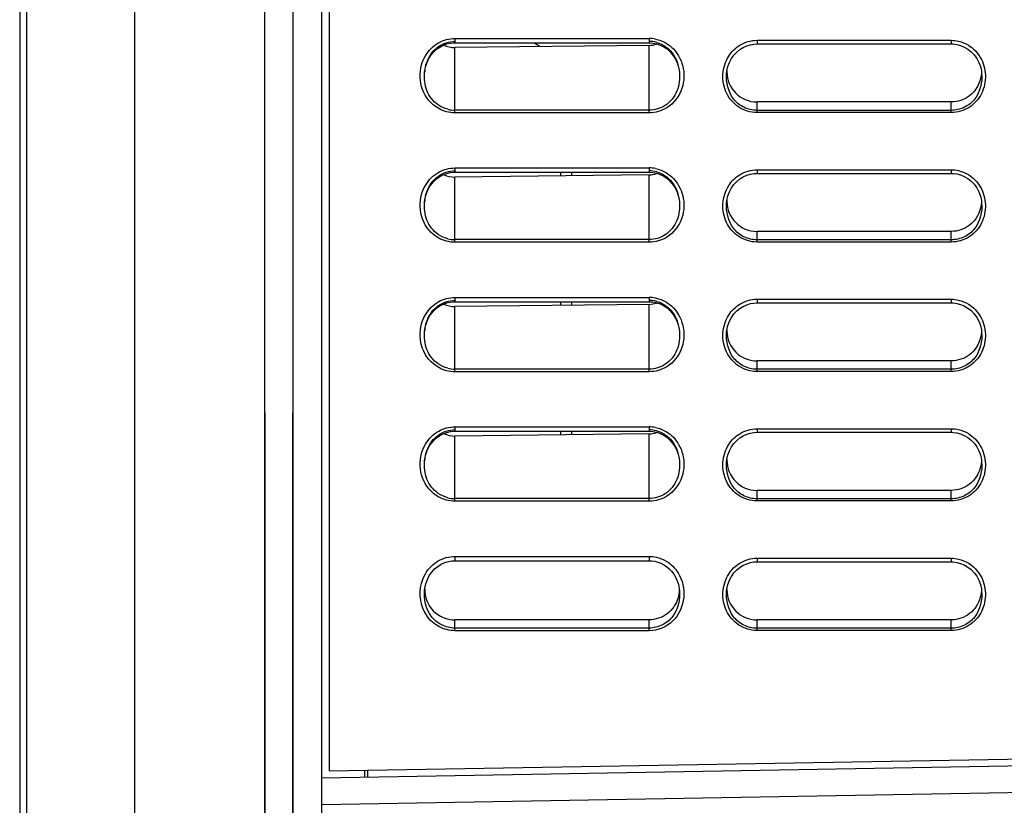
# Model space of a CAD drawing. Header units: millimetres. Extents: x 0 to 1400, y 0 to 1300.
# Tile 16 of 78: x 173 to 242, y 480 to 535. Entities that reach past the tile are written whole.
import ezdxf

# ---------------------------------------------------------------- set-up
doc = ezdxf.new("R2010")
doc.units = ezdxf.units.MM
doc.header["$LTSCALE"] = 84.740741
doc.layers.add('00_COMPONENTS', color=7, linetype='CONTINUOUS')

msp = doc.modelspace()

# ---------------------------------------------------------------- linework, layer by layer
at = {"layer": '00_COMPONENTS', "color": 7, "linetype": 'CONTINUOUS'}
for p, q in [((173.409, 851.363), (173.409, 438.933)), ((173.909, 436.994), (173.909, 851.363)), ((181.409, 428.363), (181.409, 851.363)), ((190.393, 851.363), (190.425, 434.037)), ((190.411, 851.363), (190.442, 433.029)), ((192.408, 851.363), (192.376, 433.062)), ((192.426, 851.363), (192.394, 434.071)), ((194.388, 851.363), (194.388, 434.106)), ((194.409, 361.363), (194.409, 851.363)), ((194.909, 851.363), (194.909, 482.863)), ((202.389, 533.027), (202.61, 533.182)), ((202.61, 533.182), (202.846, 533.305)), ((202.846, 533.305), (203.093, 533.396)), ((203.093, 533.396), (203.348, 533.454)), ((203.348, 533.454), (203.607, 533.477)), ((203.607, 533.477), (203.659, 533.478)), ((203.659, 533.478), (217.159, 533.478)), ((217.159, 533.297), (203.659, 533.144)), ((209.175, 533.478), (209.409, 533.332)), ((217.159, 533.478), (217.425, 533.46)), ((217.425, 533.46), (217.685, 533.408)), ((217.685, 533.408), (217.937, 533.321)), ((217.937, 533.321), (218.178, 533.2)), ((218.178, 533.2), (218.403, 533.047)), ((223.468, 533.012), (223.702, 533.156)), ((223.702, 533.156), (223.946, 533.267)), ((223.946, 533.267), (224.195, 533.344)), ((224.195, 533.344), (224.445, 533.388)), ((224.445, 533.388), (224.659, 533.401)), ((224.659, 533.401), (238.159, 533.401)), ((238.159, 533.401), (238.297, 533.396)), ((238.297, 533.396), (238.551, 533.36)), ((238.551, 533.36), (238.809, 533.29)), ((238.809, 533.29), (239.065, 533.183)), ((239.065, 533.183), (239.314, 533.038)), ((201.856, 532.395), (202.009, 532.631)), ((202.009, 532.631), (202.188, 532.842)), ((202.188, 532.842), (202.389, 533.027)), ((218.403, 533.047), (218.61, 532.864)), ((218.61, 532.864), (218.794, 532.652)), ((218.794, 532.652), (218.952, 532.415)), ((222.886, 532.386), (223.055, 532.626)), ((223.055, 532.626), (223.251, 532.836)), ((223.251, 532.836), (223.468, 533.012)), ((239.314, 533.038), (239.545, 532.857)), ((239.545, 532.857), (239.752, 532.64)), ((239.752, 532.64), (239.93, 532.39)), ((201.571, 531.567), (201.634, 531.86)), ((201.634, 531.86), (201.73, 532.137)), ((201.73, 532.137), (201.856, 532.395)), ((218.952, 532.415), (219.082, 532.154)), ((219.082, 532.154), (219.181, 531.872)), ((219.181, 531.872), (219.247, 531.574)), ((222.569, 531.526), (222.639, 531.831)), ((222.639, 531.831), (222.746, 532.119)), ((222.746, 532.119), (222.886, 532.386)), ((239.93, 532.39), (240.074, 532.116)), ((240.074, 532.116), (240.182, 531.825)), ((240.182, 531.825), (240.251, 531.52)), ((201.552, 531.411), (201.571, 531.567)), ((201.552, 531.412), (201.553, 531.421)), ((219.247, 531.574), (219.267, 531.412)), ((219.266, 531.42), (219.267, 531.412)), ((222.546, 531.353), (222.569, 531.526)), ((240.251, 531.52), (240.272, 531.352)), ((238.159, 529.365), (224.659, 529.365)), ((202.61, 524.182), (202.846, 524.305)), ((202.846, 524.305), (203.093, 524.396)), ((203.093, 524.396), (203.348, 524.454)), ((203.348, 524.454), (203.607, 524.477)), ((203.607, 524.477), (203.659, 524.478)), ((203.659, 524.478), (217.159, 524.478)), ((217.159, 524.297), (203.659, 524.144)), ((211.759, 524.478), (211.759, 524.236)), ((217.159, 524.478), (217.425, 524.46)), ((217.425, 524.46), (217.685, 524.408)), ((217.685, 524.408), (217.937, 524.321)), ((217.937, 524.321), (218.178, 524.2)), ((223.702, 524.156), (223.946, 524.267)), ((223.946, 524.267), (224.195, 524.344)), ((224.195, 524.344), (224.445, 524.388)), ((224.445, 524.388), (224.659, 524.401)), ((224.659, 524.401), (238.159, 524.401)), ((238.159, 524.401), (238.297, 524.396)), ((238.297, 524.396), (238.551, 524.36)), ((238.551, 524.36), (238.809, 524.29)), ((238.809, 524.29), (239.065, 524.183)), ((201.856, 523.395), (202.009, 523.631)), ((202.009, 523.631), (202.188, 523.842)), ((202.188, 523.842), (202.389, 524.027)), ((202.389, 524.027), (202.61, 524.182)), ((218.178, 524.2), (218.403, 524.047)), ((218.403, 524.047), (218.61, 523.864)), ((218.61, 523.864), (218.794, 523.652)), ((218.794, 523.652), (218.952, 523.415)), ((222.886, 523.386), (223.055, 523.626)), ((223.055, 523.626), (223.251, 523.836)), ((223.251, 523.836), (223.468, 524.012)), ((223.468, 524.012), (223.702, 524.156)), ((239.065, 524.183), (239.314, 524.038)), ((239.314, 524.038), (239.545, 523.857)), ((239.545, 523.857), (239.752, 523.64)), ((239.752, 523.64), (239.93, 523.39)), ((201.634, 522.86), (201.73, 523.137)), ((201.73, 523.137), (201.856, 523.395)), ((218.952, 523.415), (219.082, 523.154)), ((219.082, 523.154), (219.181, 522.872)), ((219.181, 522.872), (219.247, 522.574)), ((222.639, 522.831), (222.746, 523.119)), ((222.746, 523.119), (222.886, 523.386)), ((239.93, 523.39), (240.074, 523.116)), ((240.074, 523.116), (240.182, 522.825)), ((201.552, 522.411), (201.571, 522.567)), ((201.552, 522.412), (201.553, 522.421)), ((201.571, 522.567), (201.634, 522.86)), ((219.247, 522.574), (219.267, 522.412)), ((219.266, 522.42), (219.267, 522.412)), ((222.546, 522.353), (222.569, 522.526)), ((222.569, 522.526), (222.639, 522.831)), ((240.182, 522.825), (240.251, 522.52)), ((240.251, 522.52), (240.272, 522.352)), ((238.159, 520.365), (224.659, 520.365)), ((202.846, 515.305), (203.093, 515.396)), ((203.093, 515.396), (203.348, 515.454)), ((203.348, 515.454), (203.607, 515.477)), ((203.607, 515.477), (203.659, 515.478)), ((203.659, 515.478), (217.159, 515.478)), ((211.759, 515.478), (211.759, 515.236)), ((217.159, 515.478), (217.425, 515.46)), ((217.425, 515.46), (217.685, 515.408)), ((217.685, 515.408), (217.937, 515.321)), ((223.946, 515.267), (224.195, 515.344)), ((224.195, 515.344), (224.445, 515.388)), ((224.445, 515.388), (224.659, 515.401)), ((224.659, 515.401), (238.159, 515.401)), ((238.159, 515.401), (238.297, 515.396)), ((238.297, 515.396), (238.551, 515.36)), ((238.551, 515.36), (238.809, 515.29)), ((202.009, 514.631), (202.188, 514.842)), ((202.188, 514.842), (202.389, 515.027)), ((202.389, 515.027), (202.61, 515.182)), ((202.61, 515.182), (202.846, 515.305)), ((217.159, 515.297), (203.659, 515.144)), ((217.937, 515.321), (218.178, 515.2)), ((218.178, 515.2), (218.403, 515.047)), ((218.403, 515.047), (218.61, 514.864)), ((218.61, 514.864), (218.794, 514.652)), ((218.794, 514.652), (218.952, 514.415)), ((223.055, 514.626), (223.251, 514.836)), ((223.251, 514.836), (223.468, 515.012)), ((223.468, 515.012), (223.702, 515.156)), ((223.702, 515.156), (223.946, 515.267)), ((238.809, 515.29), (239.065, 515.183)), ((239.065, 515.183), (239.314, 515.038)), ((239.314, 515.038), (239.545, 514.857)), ((239.545, 514.857), (239.752, 514.64)), ((201.634, 513.86), (201.73, 514.137)), ((201.73, 514.137), (201.856, 514.395)), ((201.856, 514.395), (202.009, 514.631)), ((218.952, 514.415), (219.082, 514.154)), ((219.082, 514.154), (219.181, 513.872)), ((222.639, 513.831), (222.746, 514.119)), ((222.746, 514.119), (222.886, 514.386)), ((222.886, 514.386), (223.055, 514.626)), ((239.752, 514.64), (239.93, 514.39)), ((239.93, 514.39), (240.074, 514.116)), ((240.074, 514.116), (240.182, 513.825)), ((201.552, 513.411), (201.571, 513.567)), ((201.552, 513.412), (201.553, 513.421)), ((201.571, 513.567), (201.634, 513.86)), ((219.181, 513.872), (219.247, 513.574)), ((219.247, 513.574), (219.267, 513.412)), ((219.266, 513.42), (219.267, 513.412)), ((222.546, 513.353), (222.569, 513.526)), ((222.569, 513.526), (222.639, 513.831)), ((240.182, 513.825), (240.251, 513.52)), ((240.251, 513.52), (240.272, 513.352)), ((238.159, 511.365), (224.659, 511.365)), ((203.093, 506.396), (203.348, 506.454)), ((203.348, 506.454), (203.607, 506.477)), ((203.607, 506.477), (203.659, 506.478)), ((203.659, 506.478), (217.159, 506.478)), ((211.759, 506.478), (211.759, 506.236)), ((217.159, 506.478), (217.425, 506.46)), ((217.425, 506.46), (217.685, 506.408)), ((202.009, 505.631), (202.188, 505.842)), ((202.188, 505.842), (202.389, 506.027)), ((202.389, 506.027), (202.61, 506.182)), ((202.61, 506.182), (202.846, 506.305)), ((202.846, 506.305), (203.093, 506.396)), ((217.159, 506.297), (203.659, 506.144)), ((217.685, 506.408), (217.937, 506.321)), ((217.937, 506.321), (218.178, 506.2)), ((218.178, 506.2), (218.403, 506.047)), ((218.403, 506.047), (218.61, 505.864)), ((218.61, 505.864), (218.794, 505.652)), ((223.055, 505.626), (223.251, 505.836)), ((223.251, 505.836), (223.468, 506.012)), ((223.468, 506.012), (223.702, 506.156)), ((223.702, 506.156), (223.946, 506.267)), ((223.946, 506.267), (224.195, 506.344)), ((224.195, 506.344), (224.445, 506.388)), ((224.445, 506.388), (224.659, 506.401)), ((224.659, 506.401), (238.159, 506.401)), ((238.159, 506.401), (238.297, 506.396)), ((238.297, 506.396), (238.551, 506.36)), ((238.551, 506.36), (238.809, 506.29)), ((238.809, 506.29), (239.065, 506.183)), ((239.065, 506.183), (239.314, 506.038)), ((239.314, 506.038), (239.545, 505.857)), ((239.545, 505.857), (239.752, 505.64)), ((201.634, 504.86), (201.73, 505.137)), ((201.73, 505.137), (201.856, 505.395)), ((201.856, 505.395), (202.009, 505.631)), ((218.794, 505.652), (218.952, 505.415)), ((218.952, 505.415), (219.082, 505.154)), ((219.082, 505.154), (219.181, 504.872)), ((222.639, 504.831), (222.746, 505.119)), ((222.746, 505.119), (222.886, 505.386)), ((222.886, 505.386), (223.055, 505.626)), ((239.752, 505.64), (239.93, 505.39)), ((239.93, 505.39), (240.074, 505.116)), ((240.074, 505.116), (240.182, 504.825)), ((201.552, 504.411), (201.571, 504.567)), ((201.552, 504.412), (201.553, 504.421)), ((201.571, 504.567), (201.634, 504.86)), ((219.181, 504.872), (219.247, 504.574)), ((219.247, 504.574), (219.267, 504.412)), ((219.266, 504.42), (219.267, 504.412)), ((222.546, 504.353), (222.569, 504.526)), ((222.569, 504.526), (222.639, 504.831)), ((240.182, 504.825), (240.251, 504.52)), ((240.251, 504.52), (240.272, 504.352)), ((238.159, 502.365), (224.659, 502.365)), ((202.052, 496.687), (202.249, 496.903)), ((202.249, 496.903), (202.469, 497.084)), ((202.469, 497.084), (202.706, 497.232)), ((202.706, 497.232), (202.953, 497.344)), ((202.953, 497.344), (203.203, 497.422)), ((203.203, 497.422), (203.45, 497.466)), ((203.45, 497.466), (203.659, 497.478)), ((203.659, 497.478), (217.159, 497.478)), ((217.159, 497.478), (217.342, 497.469)), ((217.342, 497.469), (217.55, 497.437)), ((217.55, 497.437), (217.759, 497.382)), ((217.759, 497.382), (217.967, 497.303)), ((217.967, 497.303), (218.171, 497.2)), ((218.171, 497.2), (218.367, 497.072)), ((218.367, 497.072), (218.552, 496.92)), ((218.552, 496.92), (218.721, 496.743)), ((223.251, 496.836), (223.468, 497.012)), ((223.468, 497.012), (223.702, 497.156)), ((223.702, 497.156), (223.946, 497.267)), ((223.946, 497.267), (224.195, 497.344)), ((224.195, 497.344), (224.445, 497.388)), ((224.445, 497.388), (224.659, 497.401)), ((224.659, 497.401), (238.159, 497.401)), ((238.159, 497.401), (238.297, 497.396)), ((238.297, 497.396), (238.551, 497.36)), ((238.551, 497.36), (238.809, 497.29)), ((238.809, 497.29), (239.065, 497.183)), ((239.065, 497.183), (239.314, 497.038)), ((239.314, 497.038), (239.545, 496.857)), ((239.545, 496.857), (239.752, 496.64)), ((201.744, 496.167), (201.882, 496.439)), ((201.882, 496.439), (202.052, 496.687)), ((218.721, 496.743), (218.872, 496.542)), ((218.872, 496.542), (219.003, 496.32)), ((219.003, 496.32), (219.112, 496.078)), ((222.746, 496.119), (222.886, 496.386)), ((222.886, 496.386), (223.055, 496.626)), ((223.055, 496.626), (223.251, 496.836)), ((239.752, 496.64), (239.93, 496.39)), ((239.93, 496.39), (240.074, 496.116)), ((201.552, 495.412), (201.572, 495.574)), ((201.572, 495.574), (201.64, 495.877)), ((201.64, 495.877), (201.744, 496.167)), ((219.112, 496.078), (219.195, 495.819)), ((219.195, 495.819), (219.251, 495.546)), ((219.251, 495.546), (219.267, 495.413)), ((222.546, 495.353), (222.569, 495.526)), ((222.569, 495.526), (222.639, 495.831)), ((222.639, 495.831), (222.746, 496.119)), ((240.074, 496.116), (240.182, 495.825)), ((240.182, 495.825), (240.251, 495.52)), ((240.251, 495.52), (240.272, 495.352)), ((201.552, 495.412), (201.553, 495.418)), ((219.266, 495.418), (219.267, 495.413)), ((217.159, 493.365), (203.659, 493.365)), ((238.159, 493.365), (224.659, 493.365)), ((194.909, 482.863), (279.075, 484.332)), ((278.584, 483.832), (194.409, 482.363)), ((197.409, 482.415), (197.409, 482.907)), ((197.609, 482.419), (197.609, 482.91)), ((278.625, 481.98), (194.409, 480.51))]:
    msp.add_line(p, q, dxfattribs=at)
at = {"layer": '00_COMPONENTS', "color": 9, "linetype": 'CONTINUOUS'}
for p, q in [((203.659, 533.778), (203.659, 533.478)), ((203.659, 533.778), (217.159, 533.778)), ((203.659, 528.611), (203.659, 533.144)), ((217.159, 533.778), (217.159, 533.478)), ((217.159, 528.611), (217.159, 533.297)), ((224.659, 533.651), (224.659, 533.401)), ((224.659, 533.651), (238.159, 533.651)), ((238.159, 533.651), (238.159, 533.401)), ((222.546, 531.353), (222.547, 531.36)), ((240.272, 531.36), (240.272, 531.352)), ((224.659, 528.628), (224.659, 529.365)), ((238.159, 528.628), (238.159, 529.365)), ((217.159, 528.794), (203.659, 528.794)), ((217.159, 528.611), (203.659, 528.611)), ((238.159, 528.78), (224.659, 528.78)), ((238.159, 528.628), (224.659, 528.628)), ((203.659, 524.778), (203.659, 524.478)), ((203.659, 524.778), (217.159, 524.778)), ((217.159, 524.778), (217.159, 524.478)), ((217.159, 519.611), (217.159, 524.297)), ((224.659, 524.651), (224.659, 524.401)), ((224.659, 524.651), (238.159, 524.651)), ((238.159, 524.651), (238.159, 524.401)), ((203.659, 519.611), (203.659, 524.144)), ((222.546, 522.353), (222.547, 522.36)), ((240.272, 522.36), (240.272, 522.352)), ((224.659, 519.628), (224.659, 520.365)), ((238.159, 519.628), (238.159, 520.365)), ((217.159, 519.794), (203.659, 519.794)), ((217.159, 519.611), (203.659, 519.611)), ((238.159, 519.78), (224.659, 519.78)), ((238.159, 519.628), (224.659, 519.628)), ((203.659, 515.778), (203.659, 515.478)), ((203.659, 515.778), (217.159, 515.778)), ((217.159, 515.778), (217.159, 515.478)), ((224.659, 515.651), (224.659, 515.401)), ((224.659, 515.651), (238.159, 515.651)), ((238.159, 515.651), (238.159, 515.401)), ((203.659, 510.611), (203.659, 515.144)), ((217.159, 510.611), (217.159, 515.297)), ((222.546, 513.353), (222.547, 513.36)), ((240.272, 513.36), (240.272, 513.352)), ((224.659, 510.628), (224.659, 511.365)), ((238.159, 510.628), (238.159, 511.365)), ((217.159, 510.794), (203.659, 510.794)), ((217.159, 510.611), (203.659, 510.611)), ((238.159, 510.78), (224.659, 510.78)), ((238.159, 510.628), (224.659, 510.628)), ((203.659, 506.778), (203.659, 506.478)), ((203.659, 506.778), (217.159, 506.778)), ((217.159, 506.778), (217.159, 506.478)), ((224.659, 506.651), (224.659, 506.401)), ((224.659, 506.651), (238.159, 506.651)), ((238.159, 506.651), (238.159, 506.401)), ((203.659, 501.611), (203.659, 506.144)), ((217.159, 501.611), (217.159, 506.297)), ((222.546, 504.353), (222.547, 504.36)), ((240.272, 504.36), (240.272, 504.352)), ((224.659, 501.628), (224.659, 502.365)), ((238.159, 501.628), (238.159, 502.365)), ((217.159, 501.794), (203.659, 501.794)), ((238.159, 501.78), (224.659, 501.78)), ((217.159, 501.611), (203.659, 501.611)), ((238.159, 501.628), (224.659, 501.628)), ((203.659, 497.778), (203.659, 497.478)), ((203.659, 497.778), (217.159, 497.778)), ((217.159, 497.778), (217.159, 497.478)), ((224.659, 497.651), (224.659, 497.401)), ((224.659, 497.651), (238.159, 497.651)), ((238.159, 497.651), (238.159, 497.401)), ((222.546, 495.353), (222.547, 495.36)), ((240.272, 495.36), (240.272, 495.352)), ((203.659, 492.611), (203.659, 493.365)), ((217.159, 492.794), (203.659, 492.794)), ((217.159, 492.611), (217.159, 493.365)), ((224.659, 492.628), (224.659, 493.365)), ((238.159, 492.78), (224.659, 492.78)), ((238.159, 492.628), (238.159, 493.365)), ((217.159, 492.611), (203.659, 492.611)), ((238.159, 492.628), (224.659, 492.628))]:
    msp.add_line(p, q, dxfattribs=at)
at = {"layer": '00_COMPONENTS', "color": 6, "linetype": 'CONTINUOUS'}
for p, q in [((211.009, 524.478), (211.009, 524.227)), ((211.009, 515.478), (211.009, 515.227)), ((211.009, 506.478), (211.009, 506.227))]:
    msp.add_line(p, q, dxfattribs=at)
at = {"layer": '00_COMPONENTS', "color": 7, "linetype": 'CONTINUOUS'}
for centre, radius, start, end in [((206.759, 529.092), 5, 55.54726, 57.99462), ((217.158, 531.587), 1.988, 74.50423, 89.96163), ((204.532, 531.139), 2.993, 171.47654, 174.60896), ((224.585, 531.459), 2.019, 178.01807, 179.99825), ((224.659, 531.459), 2.094, 180, 270), ((203.66, 530.844), 2.051, 255.8643, 269.9736), ((217.158, 522.587), 1.988, 74.50423, 89.96163), ((204.532, 522.139), 2.993, 171.47654, 174.60896), ((224.585, 522.459), 2.019, 178.01807, 179.99825), ((224.659, 522.459), 2.094, 180, 270), ((203.66, 521.844), 2.051, 255.8643, 269.9736), ((217.158, 513.587), 1.988, 74.50423, 89.96163), ((204.532, 513.139), 2.993, 171.47654, 174.60896), ((224.585, 513.459), 2.019, 178.01807, 179.99825), ((224.659, 513.459), 2.094, 180, 270), ((203.66, 512.844), 2.051, 255.8643, 269.9736), ((217.158, 504.587), 1.988, 74.50423, 89.96163), ((204.532, 504.139), 2.993, 171.47654, 174.60896), ((224.585, 504.459), 2.019, 178.01807, 179.99825), ((224.659, 504.459), 2.094, 180, 270), ((203.66, 503.844), 2.051, 255.8643, 269.9736), ((203.659, 495.459), 2.093, 178.51902, 270.00694), ((224.585, 495.459), 2.019, 178.01807, 179.99825), ((224.659, 495.459), 2.094, 180, 270)]:
    msp.add_arc(centre, radius, start, end, dxfattribs=at)
at = {"layer": '00_COMPONENTS', "color": 9, "linetype": 'CONTINUOUS'}
for centre in [(217.159, 531.475), (217.159, 522.475), (217.159, 513.475), (217.159, 504.475)]:
    msp.add_arc(centre, 2.303, 79.19086, 89.98477, dxfattribs=at)
at = {"layer": '00_COMPONENTS', "color": 7, "linetype": 'CONTINUOUS'}
for points, knots in [([(201.572, 531.583), (201.643, 532.055), (201.904, 532.691), (202.384, 533.12), (202.517, 533.212)], [0, 0, 0, 0, 0.746957, 1, 1, 1, 1]), ([(218.386, 533.15), (218.517, 533.048), (218.988, 532.58), (219.22, 531.909), (219.266, 531.42)], [0, 0, 0, 0, 0.253099, 1, 1, 1, 1]), ([(202.496, 529.157), (202.149, 529.396), (201.601, 530.116), (201.513, 530.991), (201.552, 531.412)], [0, 0, 0, 0, 0.499978, 1, 1, 1, 1]), ([(219.267, 531.412), (219.307, 530.983), (219.213, 530.089), (218.64, 529.363), (218.279, 529.127)], [0, 0, 0, 0, 0.500045, 1, 1, 1, 1]), ([(240.18, 530.913), (240.062, 530.481), (239.527, 529.672), (238.607, 529.365), (238.159, 529.365)], [0, 0, 0, 0, 0.500429, 1, 1, 1, 1]), ([(201.572, 522.583), (201.643, 523.055), (201.904, 523.691), (202.384, 524.12), (202.517, 524.212)], [0, 0, 0, 0, 0.746957, 1, 1, 1, 1]), ([(218.386, 524.15), (218.517, 524.048), (218.988, 523.58), (219.22, 522.909), (219.266, 522.42)], [0, 0, 0, 0, 0.253099, 1, 1, 1, 1]), ([(202.496, 520.157), (202.149, 520.396), (201.601, 521.116), (201.513, 521.991), (201.552, 522.412)], [0, 0, 0, 0, 0.499978, 1, 1, 1, 1]), ([(219.267, 522.412), (219.307, 521.983), (219.213, 521.089), (218.64, 520.363), (218.279, 520.127)], [0, 0, 0, 0, 0.500045, 1, 1, 1, 1]), ([(240.18, 521.913), (240.062, 521.481), (239.527, 520.672), (238.607, 520.365), (238.159, 520.365)], [0, 0, 0, 0, 0.500429, 1, 1, 1, 1]), ([(201.572, 513.583), (201.643, 514.055), (201.904, 514.691), (202.384, 515.12), (202.517, 515.212)], [0, 0, 0, 0, 0.746957, 1, 1, 1, 1]), ([(218.386, 515.15), (218.517, 515.048), (218.988, 514.58), (219.22, 513.909), (219.266, 513.42)], [0, 0, 0, 0, 0.253099, 1, 1, 1, 1]), ([(202.496, 511.157), (202.149, 511.396), (201.601, 512.116), (201.513, 512.991), (201.552, 513.412)], [0, 0, 0, 0, 0.499978, 1, 1, 1, 1]), ([(219.267, 513.412), (219.307, 512.983), (219.213, 512.089), (218.64, 511.363), (218.279, 511.127)], [0, 0, 0, 0, 0.500045, 1, 1, 1, 1]), ([(240.18, 512.913), (240.062, 512.481), (239.527, 511.672), (238.607, 511.365), (238.159, 511.365)], [0, 0, 0, 0, 0.500429, 1, 1, 1, 1]), ([(201.572, 504.583), (201.643, 505.055), (201.904, 505.691), (202.384, 506.12), (202.517, 506.212)], [0, 0, 0, 0, 0.746957, 1, 1, 1, 1]), ([(218.386, 506.15), (218.517, 506.048), (218.988, 505.58), (219.22, 504.909), (219.266, 504.42)], [0, 0, 0, 0, 0.253099, 1, 1, 1, 1]), ([(202.496, 502.157), (202.149, 502.396), (201.601, 503.116), (201.513, 503.991), (201.552, 504.412)], [0, 0, 0, 0, 0.499978, 1, 1, 1, 1]), ([(219.267, 504.412), (219.307, 503.983), (219.213, 503.089), (218.64, 502.363), (218.279, 502.127)], [0, 0, 0, 0, 0.500045, 1, 1, 1, 1]), ([(240.18, 503.913), (240.062, 503.481), (239.527, 502.672), (238.607, 502.365), (238.159, 502.365)], [0, 0, 0, 0, 0.500429, 1, 1, 1, 1]), ([(219.172, 494.887), (219.05, 494.46), (218.513, 493.666), (217.602, 493.365), (217.159, 493.365)], [0, 0, 0, 0, 0.50046, 1, 1, 1, 1]), ([(240.18, 494.913), (240.062, 494.481), (239.527, 493.672), (238.607, 493.365), (238.159, 493.365)], [0, 0, 0, 0, 0.500429, 1, 1, 1, 1])]:
    msp.add_open_spline(points, degree=3, knots=knots, dxfattribs=at)
at = {"layer": '00_COMPONENTS', "color": 9, "linetype": 'CONTINUOUS'}
for points in [[(201.61, 532.569), (201.829, 532.946), (202.158, 533.276), (202.539, 533.487)], [(202.539, 533.487), (202.877, 533.674), (203.274, 533.778), (203.659, 533.778)], [(217.591, 533.737), (217.863, 533.685), (218.129, 533.582), (218.365, 533.438)], [(218.365, 533.438), (218.712, 533.226), (219.009, 532.915), (219.212, 532.563)], [(222.691, 532.546), (222.883, 532.851), (223.152, 533.118), (223.46, 533.306)], [(223.46, 533.306), (223.815, 533.522), (224.243, 533.651), (224.659, 533.651)], [(238.159, 533.651), (238.329, 533.651), (238.5, 533.63), (238.665, 533.591)], [(238.665, 533.591), (238.905, 533.535), (239.14, 533.439), (239.351, 533.311)], [(239.351, 533.311), (239.689, 533.107), (239.98, 532.805), (240.177, 532.464)], [(201.344, 531.937), (201.406, 532.158), (201.495, 532.372), (201.61, 532.569)], [(219.212, 532.563), (219.466, 532.125), (219.592, 531.596), (219.576, 531.09)], [(201.407, 530.234), (201.212, 530.767), (201.192, 531.39), (201.344, 531.937)], [(219.576, 531.09), (219.568, 530.825), (219.521, 530.558), (219.437, 530.306)], [(202.533, 528.901), (202.023, 529.181), (201.606, 529.687), (201.407, 530.234)], [(219.437, 530.306), (219.257, 529.765), (218.87, 529.257), (218.384, 528.958)], [(203.659, 528.611), (203.272, 528.611), (202.873, 528.714), (202.533, 528.901)], [(218.384, 528.958), (218.023, 528.736), (217.584, 528.611), (217.159, 528.611)], [(201.61, 523.569), (201.829, 523.946), (202.158, 524.276), (202.539, 524.487)], [(202.539, 524.487), (202.877, 524.674), (203.274, 524.778), (203.659, 524.778)], [(217.591, 524.737), (217.863, 524.685), (218.129, 524.582), (218.365, 524.438)], [(218.365, 524.438), (218.712, 524.226), (219.009, 523.915), (219.212, 523.563)], [(222.691, 523.546), (222.883, 523.851), (223.152, 524.118), (223.46, 524.306)], [(223.46, 524.306), (223.815, 524.522), (224.243, 524.651), (224.659, 524.651)], [(238.159, 524.651), (238.329, 524.651), (238.5, 524.63), (238.665, 524.591)], [(238.665, 524.591), (238.905, 524.535), (239.14, 524.439), (239.351, 524.311)], [(239.351, 524.311), (239.689, 524.107), (239.98, 523.805), (240.177, 523.464)], [(201.344, 522.937), (201.406, 523.158), (201.495, 523.372), (201.61, 523.569)], [(219.212, 523.563), (219.466, 523.125), (219.592, 522.596), (219.576, 522.09)], [(201.407, 521.234), (201.212, 521.767), (201.192, 522.39), (201.344, 522.937)], [(219.576, 522.09), (219.568, 521.825), (219.521, 521.558), (219.437, 521.306)], [(202.533, 519.901), (202.023, 520.181), (201.606, 520.687), (201.407, 521.234)], [(219.437, 521.306), (219.257, 520.765), (218.87, 520.257), (218.384, 519.958)], [(203.659, 519.611), (203.272, 519.611), (202.873, 519.714), (202.533, 519.901)], [(218.384, 519.958), (218.023, 519.736), (217.584, 519.611), (217.159, 519.611)], [(201.61, 514.569), (201.829, 514.946), (202.158, 515.276), (202.539, 515.487)], [(202.539, 515.487), (202.877, 515.674), (203.274, 515.778), (203.659, 515.778)], [(217.591, 515.737), (217.863, 515.685), (218.129, 515.582), (218.365, 515.438)], [(218.365, 515.438), (218.712, 515.226), (219.009, 514.915), (219.212, 514.563)], [(223.46, 515.306), (223.815, 515.522), (224.243, 515.651), (224.659, 515.651)], [(238.159, 515.651), (238.329, 515.651), (238.5, 515.63), (238.665, 515.591)], [(238.665, 515.591), (238.905, 515.535), (239.14, 515.439), (239.351, 515.311)], [(222.691, 514.546), (222.883, 514.851), (223.152, 515.118), (223.46, 515.306)], [(239.351, 515.311), (239.689, 515.107), (239.98, 514.805), (240.177, 514.464)], [(201.344, 513.937), (201.406, 514.158), (201.495, 514.372), (201.61, 514.569)], [(219.212, 514.563), (219.466, 514.125), (219.592, 513.596), (219.576, 513.09)], [(201.407, 512.234), (201.212, 512.767), (201.192, 513.39), (201.344, 513.937)], [(219.576, 513.09), (219.568, 512.825), (219.521, 512.558), (219.437, 512.306)], [(202.533, 510.901), (202.023, 511.181), (201.606, 511.687), (201.407, 512.234)], [(219.437, 512.306), (219.257, 511.765), (218.87, 511.257), (218.384, 510.958)], [(203.659, 510.611), (203.272, 510.611), (202.873, 510.714), (202.533, 510.901)], [(218.384, 510.958), (218.023, 510.736), (217.584, 510.611), (217.159, 510.611)], [(201.61, 505.569), (201.829, 505.946), (202.158, 506.276), (202.539, 506.487)], [(202.539, 506.487), (202.877, 506.674), (203.274, 506.778), (203.659, 506.778)], [(217.591, 506.737), (217.863, 506.685), (218.129, 506.582), (218.365, 506.438)], [(218.365, 506.438), (218.712, 506.226), (219.009, 505.915), (219.212, 505.563)], [(223.46, 506.306), (223.815, 506.522), (224.243, 506.651), (224.659, 506.651)], [(238.159, 506.651), (238.329, 506.651), (238.5, 506.63), (238.665, 506.591)], [(238.665, 506.591), (238.905, 506.535), (239.14, 506.439), (239.351, 506.311)], [(222.691, 505.546), (222.883, 505.851), (223.152, 506.118), (223.46, 506.306)], [(239.351, 506.311), (239.689, 506.107), (239.98, 505.805), (240.177, 505.464)], [(201.344, 504.937), (201.406, 505.158), (201.495, 505.372), (201.61, 505.569)], [(219.212, 505.563), (219.466, 505.125), (219.592, 504.596), (219.576, 504.09)], [(201.407, 503.234), (201.212, 503.767), (201.192, 504.39), (201.344, 504.937)], [(219.576, 504.09), (219.568, 503.825), (219.521, 503.558), (219.437, 503.306)], [(202.533, 501.901), (202.023, 502.181), (201.606, 502.687), (201.407, 503.234)], [(219.437, 503.306), (219.257, 502.765), (218.87, 502.257), (218.384, 501.958)], [(203.659, 501.611), (203.272, 501.611), (202.873, 501.714), (202.533, 501.901)], [(218.384, 501.958), (218.023, 501.736), (217.584, 501.611), (217.159, 501.611)], [(202.499, 497.46), (202.847, 497.66), (203.258, 497.778), (203.659, 497.778)], [(217.159, 497.778), (217.329, 497.778), (217.499, 497.757), (217.664, 497.719)], [(217.664, 497.719), (217.904, 497.663), (218.138, 497.568), (218.35, 497.442)], [(223.46, 497.306), (223.815, 497.522), (224.243, 497.651), (224.659, 497.651)], [(238.159, 497.651), (238.329, 497.651), (238.5, 497.63), (238.665, 497.591)], [(238.665, 497.591), (238.905, 497.535), (239.14, 497.439), (239.351, 497.311)], [(201.613, 496.574), (201.823, 496.935), (202.137, 497.252), (202.499, 497.46)], [(218.35, 497.442), (218.682, 497.246), (218.97, 496.958), (219.172, 496.63)], [(222.691, 496.546), (222.883, 496.851), (223.152, 497.118), (223.46, 497.306)], [(239.351, 497.311), (239.689, 497.107), (239.98, 496.805), (240.177, 496.464)], [(201.33, 495.88), (201.392, 496.122), (201.488, 496.358), (201.613, 496.574)], [(219.172, 496.63), (219.477, 496.134), (219.619, 495.508), (219.566, 494.928)]]:
    msp.add_open_spline(points, degree=3, dxfattribs=at)
at = {"layer": '00_COMPONENTS', "color": 7, "linetype": 'CONTINUOUS'}
for points in [[(202.517, 533.212), (202.844, 533.441), (203.26, 533.574), (203.659, 533.574)], [(202.878, 533.317), (203.118, 533.201), (203.393, 533.141), (203.659, 533.144)], [(217.159, 533.297), (217.336, 533.299), (217.515, 533.329), (217.683, 533.384)], [(217.689, 533.502), (217.94, 533.432), (218.181, 533.31), (218.386, 533.15)], [(240.252, 531.527), (240.259, 531.321), (240.234, 531.112), (240.18, 530.913)], [(203.16, 528.856), (202.924, 528.915), (202.696, 529.019), (202.496, 529.157)], [(218.279, 529.127), (217.953, 528.915), (217.549, 528.794), (217.159, 528.794)], [(202.517, 524.212), (202.844, 524.441), (203.26, 524.574), (203.659, 524.574)], [(202.878, 524.317), (203.118, 524.201), (203.393, 524.141), (203.659, 524.144)], [(217.159, 524.297), (217.336, 524.299), (217.515, 524.329), (217.683, 524.384)], [(217.689, 524.502), (217.94, 524.432), (218.181, 524.31), (218.386, 524.15)], [(240.252, 522.527), (240.259, 522.321), (240.234, 522.112), (240.18, 521.913)], [(203.16, 519.856), (202.924, 519.915), (202.696, 520.019), (202.496, 520.157)], [(218.279, 520.127), (217.953, 519.915), (217.549, 519.794), (217.159, 519.794)], [(202.517, 515.212), (202.844, 515.441), (203.26, 515.574), (203.659, 515.574)], [(217.159, 515.297), (217.336, 515.299), (217.515, 515.329), (217.683, 515.384)], [(217.689, 515.502), (217.94, 515.432), (218.181, 515.31), (218.386, 515.15)], [(202.878, 515.317), (203.118, 515.201), (203.393, 515.141), (203.659, 515.144)], [(240.252, 513.527), (240.259, 513.321), (240.234, 513.112), (240.18, 512.913)], [(203.16, 510.856), (202.924, 510.915), (202.696, 511.019), (202.496, 511.157)], [(218.279, 511.127), (217.953, 510.915), (217.549, 510.794), (217.159, 510.794)], [(202.517, 506.212), (202.844, 506.441), (203.26, 506.574), (203.659, 506.574)], [(217.689, 506.502), (217.94, 506.432), (218.181, 506.31), (218.386, 506.15)], [(202.878, 506.317), (203.118, 506.201), (203.393, 506.141), (203.659, 506.144)], [(217.159, 506.297), (217.336, 506.299), (217.515, 506.329), (217.683, 506.384)], [(240.252, 504.527), (240.259, 504.321), (240.234, 504.112), (240.18, 503.913)], [(203.16, 501.856), (202.924, 501.915), (202.696, 502.019), (202.496, 502.157)], [(218.279, 502.127), (217.953, 501.915), (217.549, 501.794), (217.159, 501.794)], [(219.251, 495.547), (219.261, 495.325), (219.233, 495.1), (219.172, 494.887)], [(240.252, 495.527), (240.259, 495.321), (240.234, 495.112), (240.18, 494.913)]]:
    msp.add_open_spline(points, degree=3, dxfattribs=at)
at = {"layer": '00_COMPONENTS', "color": 9, "linetype": 'CONTINUOUS'}
for points, knots in [([(224.659, 528.628), (224.221, 528.628), (223.324, 528.895), (222.429, 529.948), (222.18, 531.296), (222.457, 532.175), (222.691, 532.546)], [0, 0, 0, 0, 0.249583, 0.499466, 0.749728, 1, 1, 1, 1]), ([(240.177, 532.464), (240.393, 532.09), (240.638, 531.221), (240.364, 529.904), (239.47, 528.885), (238.59, 528.628), (238.159, 528.628)], [0, 0, 0, 0, 0.250375, 0.500604, 0.750425, 1, 1, 1, 1]), ([(224.659, 528.78), (224.348, 528.78), (223.715, 528.928), (222.727, 529.73), (222.49, 530.744), (222.546, 531.353)], [0, 0, 0, 0, 0.252448, 0.504971, 1, 1, 1, 1]), ([(240.272, 531.352), (240.329, 530.744), (240.092, 529.73), (239.103, 528.928), (238.471, 528.78), (238.159, 528.78)], [0, 0, 0, 0, 0.495042, 0.747543, 1, 1, 1, 1]), ([(224.659, 519.628), (224.221, 519.628), (223.324, 519.895), (222.429, 520.948), (222.18, 522.296), (222.457, 523.175), (222.691, 523.546)], [0, 0, 0, 0, 0.249583, 0.499466, 0.749728, 1, 1, 1, 1]), ([(240.177, 523.464), (240.393, 523.09), (240.638, 522.221), (240.364, 520.904), (239.47, 519.885), (238.59, 519.628), (238.159, 519.628)], [0, 0, 0, 0, 0.250375, 0.500604, 0.750425, 1, 1, 1, 1]), ([(224.659, 519.78), (224.348, 519.78), (223.715, 519.928), (222.727, 520.73), (222.49, 521.744), (222.546, 522.353)], [0, 0, 0, 0, 0.252448, 0.504971, 1, 1, 1, 1]), ([(240.272, 522.352), (240.329, 521.744), (240.092, 520.73), (239.103, 519.928), (238.471, 519.78), (238.159, 519.78)], [0, 0, 0, 0, 0.495042, 0.747543, 1, 1, 1, 1]), ([(224.659, 510.628), (224.221, 510.628), (223.324, 510.895), (222.429, 511.948), (222.18, 513.296), (222.457, 514.175), (222.691, 514.546)], [0, 0, 0, 0, 0.249583, 0.499466, 0.749728, 1, 1, 1, 1]), ([(240.177, 514.464), (240.393, 514.09), (240.638, 513.221), (240.364, 511.904), (239.47, 510.885), (238.59, 510.628), (238.159, 510.628)], [0, 0, 0, 0, 0.250375, 0.500604, 0.750425, 1, 1, 1, 1]), ([(224.659, 510.78), (224.348, 510.78), (223.715, 510.928), (222.727, 511.73), (222.49, 512.744), (222.546, 513.353)], [0, 0, 0, 0, 0.252448, 0.504971, 1, 1, 1, 1]), ([(240.272, 513.352), (240.329, 512.744), (240.092, 511.73), (239.103, 510.928), (238.471, 510.78), (238.159, 510.78)], [0, 0, 0, 0, 0.495042, 0.747543, 1, 1, 1, 1]), ([(224.659, 501.628), (224.221, 501.628), (223.324, 501.895), (222.429, 502.948), (222.18, 504.296), (222.457, 505.175), (222.691, 505.546)], [0, 0, 0, 0, 0.249583, 0.499466, 0.749728, 1, 1, 1, 1]), ([(240.177, 505.464), (240.393, 505.09), (240.638, 504.221), (240.364, 502.904), (239.47, 501.885), (238.59, 501.628), (238.159, 501.628)], [0, 0, 0, 0, 0.250375, 0.500604, 0.750425, 1, 1, 1, 1]), ([(224.659, 501.78), (224.348, 501.78), (223.715, 501.928), (222.727, 502.73), (222.49, 503.744), (222.546, 504.353)], [0, 0, 0, 0, 0.252448, 0.504971, 1, 1, 1, 1]), ([(240.272, 504.352), (240.329, 503.744), (240.092, 502.73), (239.103, 501.928), (238.471, 501.78), (238.159, 501.78)], [0, 0, 0, 0, 0.495042, 0.747543, 1, 1, 1, 1]), ([(224.659, 492.628), (224.221, 492.628), (223.324, 492.895), (222.429, 493.948), (222.18, 495.296), (222.457, 496.175), (222.691, 496.546)], [0, 0, 0, 0, 0.249583, 0.499466, 0.749728, 1, 1, 1, 1]), ([(240.177, 496.464), (240.393, 496.09), (240.638, 495.221), (240.364, 493.904), (239.47, 492.885), (238.59, 492.628), (238.159, 492.628)], [0, 0, 0, 0, 0.250375, 0.500604, 0.750425, 1, 1, 1, 1]), ([(203.659, 492.611), (203.277, 492.611), (202.5, 492.812), (201.341, 493.858), (201.143, 495.155), (201.33, 495.88)], [0, 0, 0, 0, 0.252455, 0.505146, 1, 1, 1, 1]), ([(203.659, 492.794), (203.344, 492.794), (202.705, 492.945), (201.716, 493.772), (201.495, 494.797), (201.552, 495.412)], [0, 0, 0, 0, 0.252494, 0.505013, 1, 1, 1, 1]), ([(219.267, 495.413), (219.324, 494.798), (219.103, 493.773), (218.114, 492.946), (217.475, 492.794), (217.159, 492.794)], [0, 0, 0, 0, 0.494917, 0.747453, 1, 1, 1, 1]), ([(219.566, 494.928), (219.512, 494.331), (218.997, 493.123), (217.756, 492.611), (217.159, 492.611)], [0, 0, 0, 0, 0.501012, 1, 1, 1, 1]), ([(224.659, 492.78), (224.348, 492.78), (223.715, 492.928), (222.727, 493.73), (222.49, 494.744), (222.546, 495.353)], [0, 0, 0, 0, 0.252448, 0.504971, 1, 1, 1, 1]), ([(240.272, 495.352), (240.329, 494.744), (240.092, 493.73), (239.103, 492.928), (238.471, 492.78), (238.159, 492.78)], [0, 0, 0, 0, 0.495042, 0.747543, 1, 1, 1, 1])]:
    msp.add_open_spline(points, degree=3, knots=knots, dxfattribs=at)

doc.saveas('drawing.dxf')
